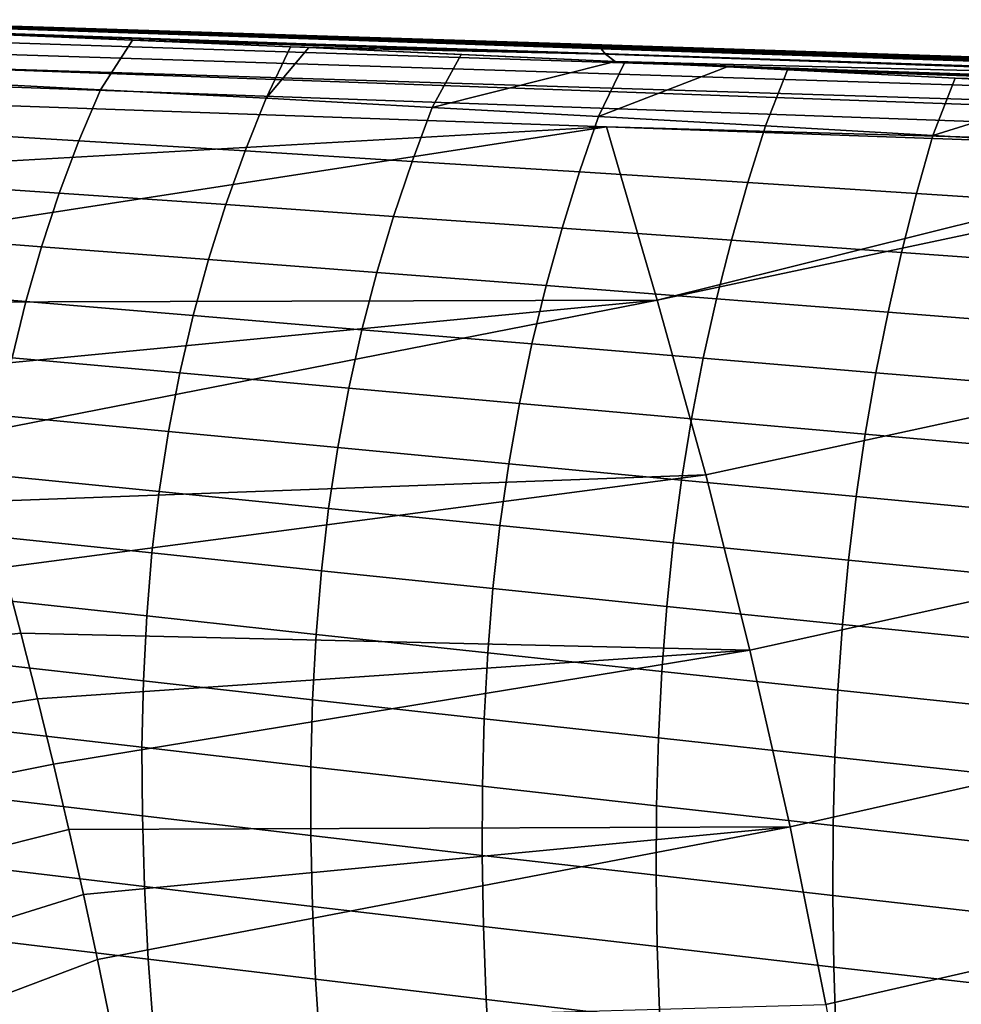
# Model space of a CAD drawing. Header units: metres. Extents: x -25 to 132, y -25 to 47.
# Tile 106 of 153: x 38.96 to 46.05, y 10.99 to 18.4. Entities that reach past the tile are written whole.
import ezdxf

# ---------------------------------------------------------------- set-up
doc = ezdxf.new("R2010")
doc.units = ezdxf.units.M
doc.layers.add('solid_12_061_031_XXX', color=7, linetype='CONTINUOUS')

msp = doc.modelspace()

# ---------------------------------------------------------------- linework, layer by layer
at = {"layer": 'solid_12_061_031_XXX'}
for points in [[(45.720306, 18.122938, 74.649696), (37.289936, 18.400322, 72.244812), (37.270824, 18.400328, 74.172554), (45.67009, 18.122042, 76.566681)], [(38.007774, 18.375109, 76.308372), (43.320198, 18.197889, 77.807892), (37.270824, 18.400328, 74.172554)], [(45.67009, 18.122042, 76.566681), (37.270824, 18.400328, 74.172554), (43.320198, 18.197889, 77.807892)], [(45.770458, 18.123833, 72.732697), (37.309052, 18.400318, 70.316185), (37.289936, 18.400322, 72.244812), (45.720306, 18.122938, 74.649696)], [(45.770458, 18.123833, 72.732697), (37.318512, 18.400316, 69.361786), (37.309052, 18.400318, 70.316185)], [(45.820728, 18.124722, 70.815727), (37.328163, 18.400314, 68.388237), (37.318512, 18.400316, 69.361786), (45.770458, 18.123833, 72.732697)], [(45.870998, 18.125607, 68.89875), (37.347267, 18.400309, 66.46093), (37.328163, 18.400314, 68.388237), (45.820728, 18.124722, 70.815727)], [(45.921204, 18.126492, 66.98175), (37.366375, 18.400305, 64.532745), (37.347267, 18.400309, 66.46093), (45.870998, 18.125607, 68.89875)], [(39.380783, 18.336845, 63.231255), (37.38538, 18.400301, 62.615238), (37.366375, 18.400305, 64.532745), (45.921204, 18.126492, 66.98175)], [(37.43058, 18.385372, 62.466587), (37.38538, 18.400301, 62.615238), (39.380783, 18.336845, 63.231255), (43.30529, 18.204231, 64.332344)], [(37.43058, 18.385372, 62.466587), (43.339485, 18.179813, 64.221085), (43.371971, 18.140268, 64.113724), (37.47356, 18.343838, 62.322392)], [(37.43058, 18.385372, 62.466587), (43.30529, 18.204231, 64.332344), (43.339485, 18.179813, 64.221085)], [(37.964966, 18.362818, 76.458633), (43.320198, 18.197889, 77.807892), (38.007774, 18.375109, 76.308372)], [(43.371971, 18.140268, 64.113724), (38.560917, 18.299646, 62.630798), (37.47356, 18.343838, 62.322392)], [(37.881805, 18.258711, 76.741035), (62.11805, 17.468582, 83.541252), (62.155643, 17.523399, 83.414337), (37.922546, 18.323622, 76.604332)], [(37.922546, 18.323622, 76.604332), (62.155643, 17.523399, 83.414337), (62.194477, 17.556528, 83.280464), (37.964966, 18.362818, 76.458633)], [(62.194477, 17.556528, 83.280464), (62.23682, 17.567024, 83.143959), (59.17902, 17.66898, 82.281784), (37.964966, 18.362818, 76.458633)], [(37.964966, 18.362818, 76.458633), (59.17902, 17.66898, 82.281784), (53.90913, 17.844713, 80.795532)], [(37.964966, 18.362818, 76.458633), (53.90913, 17.844713, 80.795532), (48.619545, 18.021126, 79.303291)], [(37.964966, 18.362818, 76.458633), (48.619545, 18.021126, 79.303291), (43.320198, 18.197889, 77.807892)], [(41.360691, 18.273859, 63.847343), (39.380783, 18.336845, 63.231255), (45.921204, 18.126492, 66.98175)], [(43.30529, 18.204231, 64.332344), (39.380783, 18.336845, 63.231255), (41.360691, 18.273859, 63.847343)], [(37.843979, 18.170053, 76.864609), (62.082645, 17.393471, 83.657997), (62.11805, 17.468582, 83.541252), (37.881805, 18.258711, 76.741035)], [(39.57058, 17.873104, 62.023647), (38.325451, 17.937445, 61.608505), (38.560917, 18.299646, 62.630798), (39.811474, 18.24748, 62.986816)], [(43.371971, 18.140268, 64.113724), (39.811474, 18.24748, 62.986816), (38.560917, 18.299646, 62.630798)], [(39.811474, 18.24748, 62.986816), (41.001377, 18.19626, 63.326519), (40.818619, 17.809046, 62.441326), (39.57058, 17.873104, 62.023647)], [(43.371971, 18.140268, 64.113724), (41.001377, 18.19626, 63.326519), (39.811474, 18.24748, 62.986816)], [(43.269779, 18.2131, 64.445503), (41.360691, 18.273859, 63.847343), (45.921204, 18.126492, 66.98175)], [(43.30529, 18.204231, 64.332344), (41.360691, 18.273859, 63.847343), (43.269779, 18.2131, 64.445503)], [(37.810211, 18.060339, 76.971306), (62.050323, 17.299965, 83.76162), (62.082645, 17.393471, 83.657997), (37.843979, 18.170053, 76.864609)], [(40.818619, 17.809046, 62.441326), (41.001377, 18.19626, 63.326519), (41.137695, 18.190262, 63.36544)], [(41.137695, 18.190262, 63.36544), (42.284187, 18.138605, 63.692642), (42.067829, 17.74054, 62.851192), (40.818619, 17.809046, 62.441326)], [(43.371971, 18.140268, 64.113724), (41.137695, 18.190262, 63.36544), (41.001377, 18.19626, 63.326519)], [(41.137695, 18.190262, 63.36544), (43.443882, 18.084652, 64.024559), (42.284187, 18.138605, 63.692642)], [(43.371971, 18.140268, 64.113724), (43.443882, 18.084652, 64.024559), (41.137695, 18.190262, 63.36544)], [(43.341843, 18.210808, 64.468155), (43.269779, 18.2131, 64.445503), (45.921204, 18.126492, 66.98175)], [(43.30529, 18.204231, 64.332344), (43.269779, 18.2131, 64.445503), (43.341843, 18.210808, 64.468155), (49.203556, 18.014637, 66.183174)], [(43.30529, 18.204231, 64.332344), (49.203556, 18.014637, 66.183174), (49.241413, 17.984831, 66.060341), (43.339485, 18.179813, 64.221085)], [(45.67009, 18.122042, 76.566681), (43.320198, 18.197889, 77.807892), (48.619545, 18.021126, 79.303291)], [(43.339485, 18.179813, 64.221085), (49.241413, 17.984831, 66.060341), (49.277, 17.936562, 65.94281), (43.371971, 18.140268, 64.113724)], [(45.341457, 18.147141, 65.098572), (43.341843, 18.210808, 64.468155), (45.921204, 18.126492, 66.98175)], [(49.203556, 18.014637, 66.183174), (43.341843, 18.210808, 64.468155), (45.341457, 18.147141, 65.098572)], [(42.067829, 17.74054, 62.851192), (42.284187, 18.138605, 63.692642), (43.443882, 18.084652, 64.024559)], [(43.443882, 18.084652, 64.024559), (43.516445, 18.081242, 64.045403), (43.320259, 17.671623, 63.262436), (42.067829, 17.74054, 62.851192)], [(43.320259, 17.671623, 63.262436), (43.516445, 18.081242, 64.045403), (44.288307, 18.044567, 64.267372)], [(43.371971, 18.140268, 64.113724), (49.277, 17.936562, 65.94281), (43.443882, 18.084652, 64.024559)], [(49.277, 17.936562, 65.94281), (49.309563, 17.870867, 65.833115), (43.516445, 18.081242, 64.045403), (43.443882, 18.084652, 64.024559)], [(49.309563, 17.870867, 65.833115), (44.288307, 18.044567, 64.267372), (43.516445, 18.081242, 64.045403)], [(47.387913, 18.081949, 65.746315), (45.341457, 18.147141, 65.098572), (45.921204, 18.126492, 66.98175)], [(49.203556, 18.014637, 66.183174), (45.341457, 18.147141, 65.098572), (47.387913, 18.081949, 65.746315)], [(54.230423, 17.847429, 75.14949), (45.720306, 18.122938, 74.649696), (45.67009, 18.122042, 76.566681), (54.139256, 17.845959, 77.052689)], [(54.047924, 17.844488, 78.955826), (45.67009, 18.122042, 76.566681), (48.619545, 18.021126, 79.303291), (53.90913, 17.844713, 80.795532)], [(54.139256, 17.845959, 77.052689), (45.67009, 18.122042, 76.566681), (54.047924, 17.844488, 78.955826)], [(54.321808, 17.848886, 73.246353), (45.770458, 18.123833, 72.732697), (45.720306, 18.122938, 74.649696), (54.230423, 17.847429, 75.14949)], [(54.413162, 17.850338, 71.343201), (45.820728, 18.124722, 70.815727), (45.770458, 18.123833, 72.732697), (54.321808, 17.848886, 73.246353)], [(45.820728, 18.124722, 70.815727), (54.413162, 17.850338, 71.343201), (54.504356, 17.851789, 69.439995), (45.870998, 18.125607, 68.89875)], [(45.870998, 18.125607, 68.89875), (54.504356, 17.851789, 69.439995), (45.921204, 18.126492, 66.98175)], [(49.156361, 18.025595, 66.306152), (47.387913, 18.081949, 65.746315), (45.921204, 18.126492, 66.98175), (54.504356, 17.851789, 69.439995)], [(37.810211, 18.060339, 76.971306), (37.781528, 17.932894, 77.057892), (61.998119, 17.067656, 83.91938), (62.021908, 17.190434, 83.849487)], [(37.810211, 18.060339, 76.971306), (62.021908, 17.190434, 83.849487), (62.050323, 17.299965, 83.76162)], [(44.288307, 18.044567, 64.267372), (44.742714, 18.022497, 64.398064), (44.575947, 17.601618, 63.673435), (43.320259, 17.671623, 63.262436)], [(49.309563, 17.870867, 65.833115), (44.742714, 18.022497, 64.398064), (44.288307, 18.044567, 64.267372)], [(44.742714, 18.022497, 64.398064), (46.003963, 17.959974, 64.761917), (45.834858, 17.529036, 64.081902), (44.575947, 17.601618, 63.673435)], [(49.309563, 17.870867, 65.833115), (46.003963, 17.959974, 64.761917), (44.742714, 18.022497, 64.398064)], [(37.781528, 17.932894, 77.057892), (37.758797, 17.79159, 77.12175), (43.378662, 17.593235, 78.71151), (61.998119, 17.067656, 83.91938)], [(39.407284, 17.48884, 61.118759), (38.159622, 17.564535, 60.643642), (38.325451, 17.937445, 61.608505), (39.57058, 17.873104, 62.023647)], [(45.834858, 17.529036, 64.081902), (46.003963, 17.959974, 64.761917), (47.050503, 17.907223, 65.065651)], [(46.003963, 17.959974, 64.761917), (49.346165, 17.788788, 65.735703), (47.050503, 17.907223, 65.065651)], [(49.309563, 17.870867, 65.833115), (49.346165, 17.788788, 65.735703), (46.003963, 17.959974, 64.761917)], [(39.57058, 17.873104, 62.023647), (40.818619, 17.809046, 62.441326), (40.659843, 17.413607, 61.593781), (39.407284, 17.48884, 61.118759)], [(47.050503, 17.907223, 65.065651), (47.222179, 17.898439, 65.11554), (47.09808, 17.456059, 64.491203), (45.834858, 17.529036, 64.081902)], [(37.931534, 17.283758, 77.362251), (43.378662, 17.593235, 78.71151), (37.758797, 17.79159, 77.12175)], [(40.818619, 17.809046, 62.441326), (42.067829, 17.74054, 62.851192), (41.915672, 17.334187, 62.058998), (40.659843, 17.413607, 61.593781)], [(42.067829, 17.74054, 62.851192), (43.320259, 17.671623, 63.262436), (43.176498, 17.25458, 62.522839), (41.915672, 17.334187, 62.058998)], [(43.320259, 17.671623, 63.262436), (44.575947, 17.601618, 63.673435), (44.442276, 17.174129, 62.983692), (43.176498, 17.25458, 62.522839)], [(37.931534, 17.283758, 77.362251), (38.098022, 16.777872, 77.594048), (43.378662, 17.593235, 78.71151)], [(39.258789, 17.095291, 60.24947), (38.009544, 17.181458, 59.716675), (38.159622, 17.564535, 60.643642), (39.407284, 17.48884, 61.118759)], [(38.258358, 16.27396, 77.817261), (43.760582, 16.288679, 79.281303), (43.378662, 17.593235, 78.71151), (38.098022, 16.777872, 77.594048)], [(43.378662, 17.593235, 78.71151), (43.760582, 16.288679, 79.281303), (48.29847, 17.419371, 80.102806)], [(61.998119, 17.067656, 83.91938), (43.378662, 17.593235, 78.71151), (48.29847, 17.419371, 80.102806)], [(44.575947, 17.601618, 63.673435), (45.834858, 17.529036, 64.081902), (45.71286, 17.0914, 63.439362), (44.442276, 17.174129, 62.983692)], [(39.407284, 17.48884, 61.118759), (40.659843, 17.413607, 61.593781), (40.514896, 17.00972, 60.779621), (39.258789, 17.095291, 60.24947)], [(45.834858, 17.529036, 64.081902), (47.09808, 17.456059, 64.491203), (46.989128, 17.008545, 63.892887), (45.71286, 17.0914, 63.439362)], [(40.659843, 17.413607, 61.593781), (41.915672, 17.334187, 62.058998), (41.776344, 16.920177, 61.298035), (40.514896, 17.00972, 60.779621)], [(43.760582, 16.288679, 79.281303), (48.97559, 17.395426, 80.294258), (48.29847, 17.419371, 80.102806)], [(44.125755, 14.975922, 79.809258), (49.33046, 16.102665, 80.833931), (48.97559, 17.395426, 80.294258), (43.760582, 16.288679, 79.281303)], [(41.915672, 17.334187, 62.058998), (43.176498, 17.25458, 62.522839), (43.044552, 16.830612, 61.812408), (41.776344, 16.920177, 61.298035)], [(43.176498, 17.25458, 62.522839), (44.442276, 17.174129, 62.983692), (44.319374, 16.740385, 62.321148), (43.044552, 16.830612, 61.812408)], [(39.125469, 16.692106, 59.415234), (37.875549, 16.787884, 58.827053), (38.009544, 17.181458, 59.716675), (39.258789, 17.095291, 60.24947)], [(44.442276, 17.174129, 62.983692), (45.71286, 17.0914, 63.439362), (45.600578, 16.648113, 62.82214), (44.319374, 16.740385, 62.321148)], [(39.258789, 17.095291, 60.24947), (40.514896, 17.00972, 60.779621), (40.38419, 16.597025, 59.99831), (39.125469, 16.692106, 59.415234)], [(45.71286, 17.0914, 63.439362), (46.989128, 17.008545, 63.892887), (46.888821, 16.555922, 63.318111), (45.600578, 16.648113, 62.82214)], [(40.514896, 17.00972, 60.779621), (41.776344, 16.920177, 61.298035), (41.650284, 16.498138, 60.567772), (40.38419, 16.597025, 59.99831)], [(41.776344, 16.920177, 61.298035), (43.044552, 16.830612, 61.812408), (42.924862, 16.399343, 61.130623), (41.650284, 16.498138, 60.567772)], [(43.044552, 16.830612, 61.812408), (44.319374, 16.740385, 62.321148), (44.207699, 16.300013, 61.685299), (42.924862, 16.399343, 61.130623)], [(39.007698, 16.278942, 58.615505), (37.757961, 16.383478, 57.974228), (37.875549, 16.787884, 58.827053), (39.125469, 16.692106, 59.415234)], [(39.125469, 16.692106, 59.415234), (40.38419, 16.597025, 59.99831), (40.268124, 16.175158, 59.249298), (39.007698, 16.278942, 58.615505)], [(44.319374, 16.740385, 62.321148), (45.600578, 16.648113, 62.82214), (45.498466, 16.198812, 62.229748), (44.207699, 16.300013, 61.685299)], [(40.38419, 16.597025, 59.99831), (41.650284, 16.498138, 60.567772), (41.53791, 16.067701, 59.867672), (40.268124, 16.175158, 59.249298)], [(45.600578, 16.648113, 62.82214), (46.888821, 16.555922, 63.318111), (46.797607, 16.097836, 62.766411), (45.498466, 16.198812, 62.229748)], [(41.650284, 16.498138, 60.567772), (42.924862, 16.399343, 61.130623), (42.817879, 15.9604, 60.476963), (41.53791, 16.067701, 59.867672)], [(38.905846, 15.855449, 57.849735), (37.657124, 15.967914, 57.157661), (37.757961, 16.383478, 57.974228), (39.007698, 16.278942, 58.615505)], [(42.924862, 16.399343, 61.130623), (44.207699, 16.300013, 61.685299), (44.107708, 15.85264, 61.075638), (42.817879, 15.9604, 60.476963)], [(38.258358, 16.27396, 77.817261), (38.412605, 15.772144, 78.03199), (43.760582, 16.288679, 79.281303)], [(38.412605, 15.772144, 78.03199), (38.560925, 15.27224, 78.238457), (43.760582, 16.288679, 79.281303)], [(38.703484, 14.774015, 78.436882), (44.125755, 14.975922, 79.809258), (43.760582, 16.288679, 79.281303), (38.560925, 15.27224, 78.238457)], [(39.007698, 16.278942, 58.615505), (40.268124, 16.175158, 59.249298), (40.167103, 15.743757, 58.532047), (38.905846, 15.855449, 57.849735)], [(44.207699, 16.300013, 61.685299), (45.498466, 16.198812, 62.229748), (45.406982, 15.743134, 61.661705), (44.107708, 15.85264, 61.075638)], [(40.268124, 16.175158, 59.249298), (41.53791, 16.067701, 59.867672), (41.439663, 15.628493, 59.197201), (40.167103, 15.743757, 58.532047)], [(45.498466, 16.198812, 62.229748), (46.797607, 16.097836, 62.766411), (46.715942, 15.633943, 62.237328), (45.406982, 15.743134, 61.661705)], [(44.459175, 13.655128, 80.29126), (49.659573, 14.802338, 81.331116), (49.33046, 16.102665, 80.833931), (44.125755, 14.975922, 79.809258)], [(41.53791, 16.067701, 59.867672), (42.817879, 15.9604, 60.476963), (42.724052, 15.513407, 59.85091), (41.439663, 15.628493, 59.197201)], [(42.817879, 15.9604, 60.476963), (44.107708, 15.85264, 61.075638), (44.019859, 15.397894, 60.491657), (42.724052, 15.513407, 59.85091)], [(38.905846, 15.855449, 57.849735), (40.167103, 15.743757, 58.532047), (40.081543, 15.302464, 57.846016), (38.82029, 15.421279, 57.117378)], [(44.107708, 15.85264, 61.075638), (45.406982, 15.743134, 61.661705), (45.326591, 15.280714, 61.117527), (44.019859, 15.397894, 60.491657)], [(40.167103, 15.743757, 58.532047), (41.439663, 15.628493, 59.197201), (41.355968, 15.180144, 58.555824), (40.081543, 15.302464, 57.846016)], [(45.406982, 15.743134, 61.661705), (46.715942, 15.633943, 62.237328), (46.644283, 15.163892, 61.7304), (45.326591, 15.280714, 61.117527)], [(41.439663, 15.628493, 59.197201), (42.724052, 15.513407, 59.85091), (42.643822, 15.057988, 59.251938), (41.355968, 15.180144, 58.555824)], [(42.724052, 15.513407, 59.85091), (44.019859, 15.397894, 60.491657), (43.944611, 14.935404, 59.932858), (42.643822, 15.057988, 59.251938)], [(38.82029, 15.421279, 57.117378), (40.081543, 15.302464, 57.846016), (40.011765, 14.850873, 57.190678), (38.751335, 14.976046, 56.417912)], [(44.019859, 15.397894, 60.491657), (45.326591, 15.280714, 61.117527), (45.257744, 14.811192, 60.596722), (43.944611, 14.935404, 59.932858)], [(40.081543, 15.302464, 57.846016), (41.355968, 15.180144, 58.555824), (41.28717, 14.722236, 57.943035), (40.011765, 14.850873, 57.190678)], [(45.326591, 15.280714, 61.117527), (46.644283, 15.163892, 61.7304), (46.58308, 14.687336, 61.245167), (45.257744, 14.811192, 60.596722)], [(41.355968, 15.180144, 58.555824), (42.643822, 15.057988, 59.251938), (42.577545, 14.59372, 58.679554), (41.28717, 14.722236, 57.943035)], [(42.643822, 15.057988, 59.251938), (43.944611, 14.935404, 59.932858), (43.882301, 14.464741, 59.398762), (42.577545, 14.59372, 58.679554)], [(38.751335, 14.976046, 56.417912), (40.011765, 14.850873, 57.190678), (39.957527, 14.388258, 56.565708), (38.698723, 14.519029, 55.750988)], [(38.703484, 14.774015, 78.436882), (38.840321, 14.277637, 78.627342), (44.125755, 14.975922, 79.809258)], [(38.971615, 13.782804, 78.810074), (44.459175, 13.655128, 80.29126), (44.125755, 14.975922, 79.809258), (38.840321, 14.277637, 78.627342)], [(43.944611, 14.935404, 59.932858), (45.257744, 14.811192, 60.596722), (45.200775, 14.33414, 60.098854), (43.882301, 14.464741, 59.398762)], [(40.011765, 14.850873, 57.190678), (41.28717, 14.722236, 57.943035), (41.233028, 14.25404, 57.358521), (39.957527, 14.388258, 56.565708)], [(44.760841, 12.326271, 80.727318), (49.960064, 13.494463, 81.785042), (49.659573, 14.802338, 81.331116), (44.459175, 13.655128, 80.29126)], [(45.257744, 14.811192, 60.596722), (46.58308, 14.687336, 61.245167), (46.53265, 14.203858, 60.781208), (45.200775, 14.33414, 60.098854)], [(41.28717, 14.722236, 57.943035), (42.577545, 14.59372, 58.679554), (42.524975, 14.119876, 58.133469), (41.233028, 14.25404, 57.358521)], [(42.577545, 14.59372, 58.679554), (43.882301, 14.464741, 59.398762), (43.832699, 13.985188, 58.889095), (42.524975, 14.119876, 58.133469)], [(38.698723, 14.519029, 55.750988), (39.957527, 14.388258, 56.565708), (39.918312, 13.913736, 55.970871), (38.6619, 14.049331, 55.116367)], [(43.882301, 14.464741, 59.398762), (45.200775, 14.33414, 60.098854), (45.15546, 13.848859, 59.62365), (43.832699, 13.985188, 58.889095)], [(39.957527, 14.388258, 56.565708), (41.233028, 14.25404, 57.358521), (41.193058, 13.774693, 56.802048), (39.918312, 13.913736, 55.970871)], [(45.200775, 14.33414, 60.098854), (46.53265, 14.203858, 60.781208), (46.492767, 13.712781, 60.338276), (45.15546, 13.848859, 59.62365)], [(38.17675, 13.696786, 78.636734), (38.971615, 13.782804, 78.810074), (38.840321, 14.277637, 78.627342), (38.027573, 14.219166, 78.44062)], [(41.233028, 14.25404, 57.358521), (42.524975, 14.119876, 58.133469), (42.485668, 13.635618, 57.613445), (41.193058, 13.774693, 56.802048)], [(42.524975, 14.119876, 58.133469), (43.832699, 13.985188, 58.889095), (43.795391, 13.495939, 58.403629), (42.485668, 13.635618, 57.613445)], [(38.6619, 14.049331, 55.116367), (39.918312, 13.913736, 55.970871), (39.893593, 13.426428, 55.405914), (38.640312, 13.566055, 54.513798)], [(43.832699, 13.985188, 58.889095), (45.15546, 13.848859, 59.62365), (45.121414, 13.354573, 59.170895), (43.795391, 13.495939, 58.403629)], [(39.918312, 13.913736, 55.970871), (41.193058, 13.774693, 56.802048), (41.166771, 13.283338, 56.27338), (39.893593, 13.426428, 55.405914)], [(38.320324, 13.172798, 78.825371), (39.097496, 13.28931, 78.985268), (38.971615, 13.782804, 78.810074), (38.17675, 13.696786, 78.636734)], [(38.971615, 13.782804, 78.810074), (39.097496, 13.28931, 78.985268), (44.459175, 13.655128, 80.29126)], [(45.15546, 13.848859, 59.62365), (46.492767, 13.712781, 60.338276), (46.463097, 13.213367, 59.916164), (45.121414, 13.354573, 59.170895)], [(41.193058, 13.774693, 56.802048), (42.485668, 13.635618, 57.613445), (42.459171, 13.14011, 57.119259), (41.166771, 13.283338, 56.27338)], [(39.097496, 13.28931, 78.985268), (39.21801, 12.797306, 79.152977), (44.459175, 13.655128, 80.29126)], [(39.333328, 12.306354, 79.313461), (44.760841, 12.326271, 80.727318), (44.459175, 13.655128, 80.29126), (39.21801, 12.797306, 79.152977)], [(42.485668, 13.635618, 57.613445), (43.795391, 13.495939, 58.403629), (43.769958, 12.996184, 57.942146), (42.459171, 13.14011, 57.119259)], [(38.640312, 13.566055, 54.513798), (39.893593, 13.426428, 55.405914), (39.882866, 12.92543, 54.870579), (38.633423, 13.068287, 53.943008)], [(43.795391, 13.495939, 58.403629), (45.121414, 13.354573, 59.170895), (45.098259, 12.850509, 58.740376), (43.769958, 12.996184, 57.942146)], [(45.030754, 10.989332, 81.117439), (50.231937, 12.179037, 82.195709), (49.960064, 13.494463, 81.785042), (44.760841, 12.326271, 80.727318)], [(39.893593, 13.426428, 55.405914), (41.166771, 13.283338, 56.27338), (41.153698, 12.779088, 55.772251), (39.882866, 12.92543, 54.870579)], [(45.121414, 13.354573, 59.170895), (46.463097, 13.213367, 59.916164), (46.443283, 12.704878, 59.51466), (45.098259, 12.850509, 58.740376)], [(38.458275, 12.647149, 79.006531), (39.21801, 12.797306, 79.152977), (39.097496, 13.28931, 78.985268), (38.320324, 13.172798, 78.825371)], [(41.166771, 13.283338, 56.27338), (42.459171, 13.14011, 57.119259), (42.445049, 12.632492, 56.650646), (41.153698, 12.779088, 55.772251)], [(42.459171, 13.14011, 57.119259), (43.769958, 12.996184, 57.942146), (43.756012, 12.485088, 57.504383), (42.445049, 12.632492, 56.650646)], [(38.633423, 13.068287, 53.943008), (39.882866, 12.92543, 54.870579), (39.8857, 12.409759, 54.364464), (38.640751, 12.555021, 53.403595)], [(43.769958, 12.996184, 57.942146), (45.098259, 12.850509, 58.740376), (45.08564, 12.33586, 58.331833), (43.756012, 12.485088, 57.504383)], [(39.882866, 12.92543, 54.870579), (41.153698, 12.779088, 55.772251), (41.153446, 12.26098, 55.298271), (39.8857, 12.409759, 54.364464)], [(45.098259, 12.850509, 58.740376), (46.443283, 12.704878, 59.51466), (46.433018, 12.186546, 59.133514), (45.08564, 12.33586, 58.331833)], [(38.590584, 12.119785, 79.180199), (39.333328, 12.306354, 79.313461), (39.21801, 12.797306, 79.152977), (38.458275, 12.647149, 79.006531)], [(41.153698, 12.779088, 55.772251), (42.445049, 12.632492, 56.650646), (42.442944, 12.111822, 56.20723), (41.153446, 12.26098, 55.298271)], [(42.445049, 12.632492, 56.650646), (43.756012, 12.485088, 57.504383), (43.753223, 11.96174, 57.089973), (42.442944, 12.111822, 56.20723)], [(38.640751, 12.555021, 53.403595), (39.8857, 12.409759, 54.364464), (39.901684, 11.878404, 53.887138), (38.661846, 12.02523, 52.895119)], [(43.756012, 12.485088, 57.504383), (45.08564, 12.33586, 58.331833), (45.083263, 11.809751, 57.94492), (43.753223, 11.96174, 57.089973)], [(39.8857, 12.409759, 54.364464), (41.153446, 12.26098, 55.298271), (41.165634, 11.728029, 54.851025), (39.901684, 11.878404, 53.887138)], [(38.717228, 11.590654, 79.346375), (39.443546, 11.816345, 79.466835), (39.333328, 12.306354, 79.313461), (38.590584, 12.119785, 79.180199)], [(39.333328, 12.306354, 79.313461), (39.443546, 11.816345, 79.466835), (44.760841, 12.326271, 80.727318)], [(39.443546, 11.816345, 79.466835), (39.54871, 11.327335, 79.613174), (44.760841, 12.326271, 80.727318)], [(39.648968, 10.838897, 79.752686), (45.030754, 10.989332, 81.117439), (44.760841, 12.326271, 80.727318), (39.54871, 11.327335, 79.613174)], [(45.08564, 12.33586, 58.331833), (46.433018, 12.186546, 59.133514), (46.43203, 11.657534, 58.7724), (45.083263, 11.809751, 57.94492)], [(41.153446, 12.26098, 55.298271), (42.442944, 12.111822, 56.20723), (42.452515, 11.577145, 55.788609), (41.165634, 11.728029, 54.851025)], [(45.268913, 9.644285, 81.461639), (50.475189, 10.856057, 82.563133), (50.231937, 12.179037, 82.195709), (45.030754, 10.989332, 81.117439)], [(42.442944, 12.111822, 56.20723), (43.753223, 11.96174, 57.089973), (43.76128, 11.425214, 56.698536), (42.452515, 11.577145, 55.788609)], [(38.661846, 12.02523, 52.895119), (39.901684, 11.878404, 53.887138), (39.930393, 11.330359, 53.438175), (38.696251, 11.477888, 52.417137)], [(43.753223, 11.96174, 57.089973), (45.083263, 11.809751, 57.94492), (45.090847, 11.271289, 57.579269), (43.76128, 11.425214, 56.698536)], [(39.901684, 11.878404, 53.887138), (41.165634, 11.728029, 54.851025), (41.189888, 11.179252, 54.430096), (39.930393, 11.330359, 53.438175)], [(38.838192, 11.059704, 79.505058), (39.54871, 11.327335, 79.613174), (39.443546, 11.816345, 79.466835), (38.717228, 11.590654, 79.346375)], [(45.083263, 11.809751, 57.94492), (46.43203, 11.657534, 58.7724), (46.440071, 11.116992, 58.430969), (45.090847, 11.271289, 57.579269)], [(41.165634, 11.728029, 54.851025), (42.452515, 11.577145, 55.788609), (42.473415, 11.027499, 55.394375), (41.189888, 11.179252, 54.430096)], [(42.452515, 11.577145, 55.788609), (43.76128, 11.425214, 56.698536), (43.779869, 10.874582, 56.329678), (42.473415, 11.027499, 55.394375)], [(38.696251, 11.477888, 52.417137), (39.930393, 11.330359, 53.438175), (39.971241, 10.764466, 53.0172), (38.743355, 10.911811, 51.969269)], [(43.76128, 11.425214, 56.698536), (45.090847, 11.271289, 57.579269), (45.108105, 10.719585, 57.234512), (43.779869, 10.874582, 56.329678)], [(38.953445, 10.52688, 79.656242), (39.648968, 10.838897, 79.752686), (39.54871, 11.327335, 79.613174), (38.838192, 11.059704, 79.505058)], [(39.930393, 11.330359, 53.438175), (41.189888, 11.179252, 54.430096), (41.225636, 10.613519, 54.035126), (39.971241, 10.764466, 53.0172)], [(45.090847, 11.271289, 57.579269), (46.440071, 11.116992, 58.430969), (46.456879, 10.56407, 58.108875), (45.108105, 10.719585, 57.234512)], [(41.189888, 11.179252, 54.430096), (42.473415, 11.027499, 55.394375), (42.5051, 10.461794, 55.024193), (41.225636, 10.613519, 54.035126)], [(42.473415, 11.027499, 55.394375), (43.779869, 10.874582, 56.329678), (43.80846, 10.308789, 55.983089), (42.5051, 10.461794, 55.024193)]]:
    msp.add_3dface(points, dxfattribs=at)

doc.saveas('drawing.dxf')
